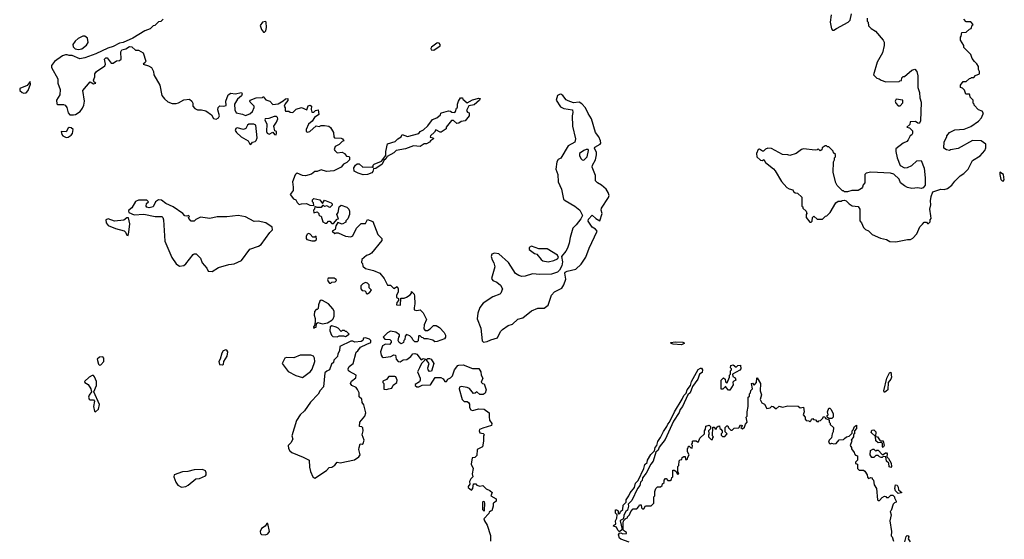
# Model space of a CAD drawing. Extents: x 2673034 to 2765626, y 830478 to 954748.
# Tile 19 of 126: x 2674144 to 2683517, y 878200 to 883150. Entities that reach past the tile are written whole.
import ezdxf

# ---------------------------------------------------------------- set-up
doc = ezdxf.new("R2010")
doc.units = 0

msp = doc.modelspace()

# ---------------------------------------------------------------- linework, layer by layer
at = {"layer": '0CON05XD'}
for points in [[(2681868, 883195), (2681857.5, 883125), (2681873, 883063), (2681881.7, 883051.7), (2681895, 883050), (2681920, 883065), (2682030, 883125), (2682050, 883145), (2682062.5, 883205)], [(2675510, 883155), (2675487, 883133), (2675465, 883130), (2675430, 883095), (2675415, 883090), (2675385, 883063.3), (2675336.4, 883043.6), (2675222.5, 882975), (2675127.5, 882932.5), (2675095, 882926.2), (2675035, 882893.8), (2674982.7, 882877.3), (2674867.5, 882825), (2674765, 882788), (2674715, 882778.8), (2674645, 882810), (2674615, 882807.5), (2674596.4, 882816.4), (2674580, 882815), (2674552.5, 882805), (2674475, 882752.5), (2674447.5, 882715), (2674447.5, 882695), (2674507, 882587), (2674505.8, 882545), (2674530.8, 882485), (2674525.3, 882434.7), (2674495.8, 882385), (2674498.3, 882348.3), (2674505, 882341.2), (2674562.3, 882342.3), (2674576.7, 882336.7), (2674592.5, 882315), (2674605, 882263.3), (2674622.5, 882245), (2674655, 882242.5), (2674675, 882247.5), (2674718.8, 882275), (2674743.2, 882306.8), (2674755.6, 882334.4), (2674760, 882375), (2674746, 882475), (2674815, 882556.7), (2674845, 882540), (2674867.5, 882545), (2674853.6, 882553.6), (2674845.8, 882575), (2674860, 882605), (2674860, 882635), (2674873.6, 882656.4), (2674955, 882710), (2674960, 882725), (2674950, 882775), (2674965, 882786.7), (2674977, 882787), (2675015, 882737.5), (2675035, 882737.5), (2675065, 882757.5), (2675095, 882762.5), (2675110, 882775), (2675107.5, 882845), (2675117, 882863), (2675155, 882873.3), (2675190, 882895), (2675211.7, 882891.7), (2675245, 882860), (2675275, 882860), (2675320, 882835), (2675343.3, 882755), (2675338.8, 882741.2), (2675320, 882725), (2675371.7, 882711.7), (2675397.5, 882695), (2675417, 882657), (2675420, 882625), (2675477.5, 882525), (2675498.3, 882428.3), (2675522.5, 882395), (2675555, 882366.7), (2675595, 882353.3), (2675635, 882353.3), (2675655, 882357.5), (2675705, 882386.7), (2675761.7, 882391.7), (2675782.5, 882375), (2675792.5, 882355), (2675792.5, 882325), (2675812.5, 882305), (2675835, 882292.5), (2675875, 882292.5), (2675915, 882283.3), (2675970, 882245), (2675988.3, 882208.3), (2676015, 882202), (2676035.9, 882214.1), (2676047.5, 882235), (2676031.7, 882291.7), (2676033.3, 882315), (2676050.7, 882329.3), (2676085, 882326.7), (2676108.3, 882331.7), (2676107.5, 882375), (2676127, 882433), (2676155, 882450), (2676195, 882442.5), (2676255, 882457.5), (2676262.5, 882445), (2676256.1, 882423.9), (2676216, 882394), (2676188.8, 882345), (2676192.3, 882292.3), (2676205, 882263.3), (2676265, 882251.2), (2676295, 882238), (2676335, 882252), (2676360, 882275), (2676376.7, 882315), (2676376.7, 882325), (2676337.5, 882365), (2676333.3, 882375), (2676337.5, 882385), (2676395, 882406.2), (2676455, 882410), (2676465, 882420), (2676470, 882405), (2676487.5, 882387.5), (2676525, 882372.5), (2676555, 882343.3), (2676605, 882348), (2676653.3, 882376.7), (2676675, 882396.7), (2676695, 882400), (2676695, 882380), (2676670, 882350), (2676662.5, 882325), (2676671.7, 882311.7), (2676670, 882285), (2676675, 882280), (2676705, 882280), (2676718.3, 882268.3), (2676745, 882267.5), (2676775, 882297.5), (2676825, 882312.5), (2676877, 882293), (2676890.7, 882329.3), (2676910, 882335), (2676922.5, 882325), (2676917.5, 882295), (2676925, 882270), (2676945, 882270), (2676960, 882285), (2676985, 882290), (2676991.7, 882248.3), (2676950.7, 882219.3), (2676926.7, 882183.3), (2676893.9, 882156.1), (2676870, 882105), (2676872.5, 882085), (2676885, 882080), (2676905.9, 882084.1), (2676965, 882137.5), (2676995, 882133.3), (2677015, 882143.3), (2677045, 882143.3), (2677086.1, 882136.1), (2677103.6, 882123.6), (2677130, 882075), (2677133.6, 882033.6), (2677140, 882025), (2677205, 882022.5), (2677216.4, 882016.4), (2677230, 881995), (2677215, 881990), (2677185, 881960), (2677147, 881943), (2677137.5, 881915), (2677142.5, 881905), (2677165, 881883.3), (2677215, 881887.5), (2677236.7, 881875)], [(2676475, 883030), (2676486.2, 883045), (2676493.6, 883076.4), (2676490, 883125), (2676483.8, 883133.8), (2676455, 883126), (2676434.2, 883095), (2676445.9, 883055.9), (2676465, 883030), (2676475, 883030)], [(2682210, 883165), (2682210, 883135), (2682220, 883125), (2682225, 883090), (2682250, 883065), (2682289.3, 883039.3), (2682362.5, 882955), (2682372.5, 882935), (2682372.5, 882905), (2682356.7, 882835), (2682306.7, 882745), (2682270, 882625), (2682301.7, 882591.7), (2682327, 882587), (2682343, 882573), (2682388.3, 882558.3), (2682515, 882560), (2682521.7, 882568.3), (2682538.3, 882571.7), (2682540, 882595), (2682555, 882610), (2682565, 882610), (2682635, 882670), (2682665, 882680), (2682685, 882657.5), (2682694, 882615), (2682694, 882505), (2682710, 882455), (2682713.8, 882405), (2682724.2, 882364.2), (2682720, 882185), (2682705, 882162.5), (2682693, 882163), (2682671.7, 882181.7), (2682621.7, 882178.3), (2682618.3, 882151.7), (2682590, 882125), (2682615, 882120), (2682628.3, 882108.3), (2682641.7, 882091.7), (2682643, 882067), (2682636.4, 882053.6), (2682620, 882045), (2682602.5, 882005), (2682589.3, 881990.7), (2682555, 881972.5), (2682485, 881920), (2682482.5, 881895), (2682496.7, 881835), (2682525, 881760), (2682565, 881737.5), (2682595, 881742.5), (2682635, 881762.5), (2682683, 881807), (2682725, 881810), (2682753.3, 881735), (2682763.8, 881645), (2682762.5, 881575), (2682745, 881550), (2682725, 881542.5), (2682695, 881547.5), (2682635, 881543.3), (2682595, 881552.5), (2682565, 881567.5), (2682530, 881595), (2682515, 881630), (2682465, 881677.5), (2682433, 881687), (2682245, 881697.5), (2682203, 881687), (2682190, 881675), (2682190, 881595), (2682173, 881577), (2682167.5, 881555), (2682156.4, 881543.6), (2682125, 881522.5), (2682065, 881522.5), (2682025, 881510), (2681995, 881510), (2681985, 881520), (2681975, 881520), (2681925, 881570), (2681912.5, 881595), (2681887.5, 881695), (2681890, 881795), (2681900, 881815), (2681900, 881835), (2681910, 881845), (2681910, 881865), (2681891.7, 881881.7), (2681888.3, 881898.3), (2681845, 881940), (2681835, 881940), (2681825, 881950), (2681811.7, 881948.3), (2681781.7, 881928.3), (2681778.3, 881911.7), (2681765, 881900), (2681745, 881920), (2681735, 881910), (2681715, 881907.5), (2681605, 881920), (2681585, 881913.3), (2681535, 881876.7), (2681475, 881857.5), (2681455, 881862.5), (2681405, 881867.5), (2681301.7, 881921.7), (2681265, 881927.5), (2681243.6, 881916.4), (2681225, 881897.5), (2681215, 881897.5), (2681185, 881917.5), (2681175, 881912.5), (2681156.7, 881875), (2681161.2, 881845), (2681195, 881812.5), (2681215, 881810), (2681228.3, 881818.3), (2681245, 881790), (2681318.3, 881728.3), (2681335, 881710), (2681395, 881607.5), (2681445, 881552.5), (2681468.3, 881538.3), (2681505, 881530), (2681510, 881515), (2681525, 881500), (2681548.3, 881498.3), (2681588.3, 881458.3), (2681590, 881375), (2681598.3, 881368.3), (2681600, 881355), (2681630, 881325), (2681637.5, 881305), (2681630, 881295), (2681630, 881265), (2681665, 881220), (2681678.3, 881221.7), (2681688.3, 881231.7), (2681690, 881265), (2681705, 881280), (2681735, 881250), (2681785, 881250), (2681815, 881280), (2681828.3, 881281.7), (2681860, 881315), (2681913.6, 881406.4), (2681935, 881420), (2681965, 881420), (2681973, 881427), (2681995, 881430), (2682010, 881425), (2682040, 881395), (2682068.3, 881378.3), (2682125, 881370), (2682140, 881345), (2682142.5, 881235), (2682157.5, 881215), (2682175, 881170), (2682195, 881150), (2682225, 881140), (2682260, 881105), (2682338.3, 881068.3), (2682395, 881057.5), (2682428.3, 881038.3), (2682485, 881033.3), (2682595, 881057.5), (2682625, 881057.5), (2682645, 881067.5), (2682685, 881110), (2682713, 881177), (2682737, 881203), (2682755, 881220), (2682775, 881220), (2682785, 881210), (2682795, 881210), (2682810, 881225), (2682810, 881245), (2682820, 881255), (2682818.3, 881281.7), (2682807.5, 881345), (2682816.2, 881385), (2682813.8, 881425), (2682820, 881465), (2682835, 881510), (2682913.6, 881536.4), (2682945, 881532.5), (2682975, 881542.5), (2683016.4, 881573.6), (2683045, 881612.5), (2683095, 881662.5), (2683132.5, 881685), (2683172.5, 881725), (2683215, 881810), (2683286.4, 881853.6), (2683330, 881905), (2683341.7, 881928.3), (2683340, 881965), (2683297, 881997), (2683215, 882000), (2683077, 881923), (2683005, 881910), (2682995, 881902.5), (2682965, 881910), (2682940, 881925), (2682943, 881987), (2682970, 882035), (2682970, 882045), (2682993.6, 882076.4), (2683045, 882100), (2683135, 882107.5), (2683197, 882133), (2683270, 882185), (2683300, 882215), (2683311.7, 882248.3), (2683320, 882255), (2683305, 882280), (2683271.7, 882291.7), (2683230, 882335), (2683230, 882345), (2683220, 882355), (2683220, 882385), (2683191.7, 882411.7), (2683190, 882435), (2683185, 882440), (2683151.7, 882441.7), (2683138.3, 882478.3), (2683118.3, 882498.3), (2683100, 882505), (2683100, 882525), (2683125, 882560), (2683155, 882560), (2683185, 882590), (2683198.3, 882591.7), (2683205, 882600), (2683225, 882600), (2683243, 882617), (2683280, 882635), (2683280, 882655), (2683270, 882675), (2683270, 882705), (2683255, 882730), (2683231.7, 882751.7)], [(2683231.7, 882751.7), (2683211.7, 882781.7), (2683198.3, 882818.3), (2683130, 882885), (2683130, 882905), (2683100, 882955), (2683100, 882985), (2683107, 882993), (2683111.7, 883028.3), (2683155, 883030), (2683185, 883060), (2683200, 883065), (2683211.7, 883098.3), (2683220, 883105), (2683198.3, 883128.3), (2683155, 883130), (2683130, 883155)], [(2674705, 882865.3), (2674735, 882872.2), (2674781.5, 882908.5), (2674796.4, 882933.6), (2674788.7, 882975), (2674765, 882993), (2674745, 882992), (2674699.9, 882970.1), (2674673.2, 882946.8), (2674650.8, 882915), (2674652, 882892), (2674671.1, 882871.1), (2674705, 882865.3)], [(2678085, 882861.2), (2678145, 882900), (2678146.7, 882915), (2678137.5, 882925), (2678125, 882930), (2678115, 882926.7), (2678062.7, 882887.3), (2678056.7, 882875), (2678062.3, 882862.3), (2678085, 882861.2)], [(2674185, 882448.9), (2674205, 882452.9), (2674225, 882476.7), (2674246.2, 882535), (2674245, 882560), (2674216, 882524), (2674144, 882495), (2674144.3, 882475), (2674168, 882455), (2674185, 882448.9)], [(2678559.3, 880079.3), (2678595, 880083.8), (2678628.3, 880101.7), (2678690.8, 880119.2), (2678721.2, 880178.8), (2678741.2, 880198.8), (2678794.3, 880235.7), (2678835, 880251.2), (2678885, 880296.7), (2678935, 880310), (2679015, 880376.7), (2679077, 880403), (2679137, 880403), (2679175, 880430), (2679206.2, 880525), (2679235, 880558.8), (2679305, 880594.2), (2679325, 880624), (2679342.1, 880677.9), (2679333.8, 880735), (2679337.5, 880745), (2679354.7, 880755.3), (2679437.5, 880775), (2679487.4, 880822.6), (2679532.7, 880887.3), (2679564.6, 880975), (2679641.2, 881135), (2679626.1, 881156.1), (2679592.3, 881172.3), (2679555, 881230), (2679559.5, 881250.5), (2679595, 881287.5), (2679627.7, 881257.7), (2679667.5, 881235), (2679690, 881305), (2679680.5, 881335), (2679682.9, 881355), (2679747.5, 881455), (2679754.3, 881475), (2679744.4, 881505), (2679725.3, 881535.3), (2679683.8, 881573.8), (2679644.2, 881595), (2679623.8, 881613.8), (2679626.7, 881665), (2679594.5, 881745), (2679598.2, 881765), (2679624.6, 881815), (2679636, 881864), (2679635.4, 881885), (2679616.7, 881925), (2679617.5, 881935), (2679669.6, 881965), (2679674.6, 881975), (2679672.5, 881995), (2679656.7, 882035), (2679623.9, 882075), (2679586.7, 882206.7), (2679554.6, 882255), (2679529.4, 882309.4), (2679495, 882350), (2679470, 882365), (2679415, 882357.5), (2679365, 882375.7), (2679345, 882387.5), (2679315, 882427.1), (2679295, 882439.2), (2679281.2, 882438.8), (2679265, 882426.7), (2679251.2, 882385), (2679290.5, 882320.5), (2679325, 882304), (2679405, 882290), (2679410, 882265), (2679404, 882235), (2679407.5, 882135), (2679433.8, 882015), (2679430, 881985), (2679365, 881950), (2679295, 881830), (2679270.7, 881819.3), (2679257.5, 881795), (2679247.5, 881725), (2679267.5, 881675), (2679271.2, 881605), (2679301.2, 881535), (2679321.7, 881441.7), (2679335, 881427.5), (2679427.5, 881375), (2679475.9, 881335.9), (2679500, 881285), (2679486.1, 881253.9), (2679442.5, 881195), (2679410, 881165), (2679382.9, 881075), (2679375, 881022.5), (2679357.5, 880975), (2679343.8, 880945), (2679300, 880895), (2679311.2, 880845), (2679303.9, 880806.1), (2679282, 880765), (2679264.3, 880745.7), (2679205, 880726), (2679095, 880721.9), (2679025, 880729.2), (2678955, 880706.7), (2678924.1, 880704.1), (2678895, 880712), (2678865, 880732), (2678796.4, 880836.4), (2678705, 880921.2), (2678665, 880926.7), (2678637.5, 880915), (2678633.3, 880895), (2678642.3, 880862.3), (2678658.8, 880835), (2678666, 880795), (2678636.7, 880685), (2678646.7, 880665), (2678685, 880650), (2678721.7, 880621.7), (2678738.8, 880585), (2678724.2, 880545.8), (2678713.3, 880535), (2678648.7, 880511.3), (2678555, 880448.8), (2678523, 880407), (2678503.8, 880355), (2678499.3, 880299.3), (2678533, 880213), (2678545, 880090), (2678559.3, 880079.3)], [(2677415, 881673.3), (2677365, 881687.5), (2677327, 881707), (2677325, 881740), (2677340, 881765), (2677355, 881776.2), (2677375, 881776.2), (2677410, 881745), (2677497, 881747), (2677508.3, 881741.7), (2677510, 881765), (2677517.5, 881775), (2677588.8, 881801.2), (2677630, 881855), (2677628.6, 881895), (2677645, 881966.7), (2677718.8, 881991.2), (2677745, 882016.2), (2677776.4, 882033.6), (2677785, 882057.5), (2677835, 882036.7), (2677945, 882067.5), (2677956.1, 882083.9), (2677988.8, 882101.2), (2678029.5, 882140.5), (2678075, 882200), (2678116.1, 882213.9), (2678150, 882245), (2678151.7, 882258.3), (2678158.3, 882261.7), (2678225, 882282.5), (2678245, 882280), (2678258.3, 882268.3), (2678285, 882267.5), (2678292.5, 882275), (2678301.7, 882308.3), (2678310, 882315), (2678310, 882345), (2678320, 882375), (2678340, 882405), (2678360, 882405), (2678361.7, 882391.7), (2678405, 882357.5), (2678452.9, 882387.1), (2678515, 882402), (2678528, 882398), (2678521.2, 882385), (2678470, 882340), (2678420.5, 882329.5), (2678397.5, 882285), (2678408.3, 882268.3), (2678421.7, 882261.7), (2678422.5, 882235), (2678385, 882187.5), (2678345, 882180), (2678325, 882163.3), (2678305, 882162.5), (2678275, 882190), (2678255, 882190), (2678202.5, 882127.5), (2678205, 882110), (2678155, 882077.5), (2678145, 882077.5), (2678105, 882100), (2678091.2, 882078.8), (2678053.3, 882045), (2678051.7, 882031.7), (2678080, 882025), (2678082.5, 882015), (2678053.3, 881996.7), (2678045, 881982.5), (2678015, 881967.5), (2677993, 881967), (2677956.4, 881943.6), (2677891.7, 881948.3), (2677815, 881918.8), (2677726.4, 881903.6), (2677707, 881883), (2677641.7, 881848.3), (2677630, 881825), (2677610, 881810), (2677593.8, 881775), (2677535, 881733.8), (2677511.7, 881728.3), (2677506.7, 881705), (2677495, 881690), (2677455, 881676.7), (2677415, 881673.3)], [(2682525, 882330), (2682551.7, 882358.3), (2682550, 882385), (2682487.5, 882392.5), (2682477.5, 882375), (2682483.3, 882355), (2682505, 882330), (2682525, 882330)], [(2676585, 882052.5), (2676590, 882065), (2676587.5, 882085), (2676571.7, 882091.7), (2676562.5, 882135), (2676587.5, 882175), (2676600, 882205), (2676598.3, 882218.3), (2676587, 882227), (2676567, 882227), (2676515, 882207.5), (2676480, 882205), (2676477.5, 882195), (2676496.7, 882155), (2676493.8, 882085), (2676499.3, 882069.3), (2676519.3, 882060.7), (2676555, 882080), (2676570, 882055), (2676585, 882052.5)], [(2674585, 882029.2), (2674605, 882032), (2674635, 882048.8), (2674646.7, 882065), (2674652, 882105), (2674635, 882121.2), (2674616.4, 882123.6), (2674605, 882117.5), (2674585, 882082.5), (2674540, 882085), (2674546.7, 882055), (2674555, 882044), (2674585, 882029.2)], [(2676345, 881962.5), (2676360, 881985), (2676385, 881990), (2676395, 882000), (2676406.1, 882023.9), (2676392.5, 882145), (2676373.6, 882153.6), (2676326.1, 882153.9), (2676313.3, 882145), (2676296.7, 882115), (2676275.9, 882104.1), (2676215, 882120), (2676200, 882115), (2676196.7, 882095), (2676206.7, 882075), (2676252.5, 882035), (2676317.5, 881995), (2676333.6, 881963.6), (2676345, 881962.5)], [(2677236.7, 881875), (2677255, 881850), (2677277, 881847), (2677285, 881840), (2677282.5, 881815), (2677258.8, 881791.2), (2677226.2, 881775), (2677203.8, 881745), (2677135, 881711.2), (2677065, 881703.8), (2677015, 881720), (2676975, 881702.5), (2676955, 881702.5), (2676921.7, 881678.3), (2676865, 881663.8), (2676835, 881666), (2676785, 881688.8), (2676775, 881683.3), (2676765, 881672.5), (2676741.2, 881605), (2676748.8, 881555), (2676746.4, 881523.6), (2676717.5, 881485), (2676750, 881445), (2676773, 881433), (2676785, 881410), (2676805, 881390), (2676825, 881397.5), (2676875, 881400), (2676905, 881382.5), (2676945, 881380), (2676940, 881405), (2676930, 881415), (2676930, 881435), (2676945, 881447.5), (2677000, 881435), (2677025, 881400), (2677045, 881430), (2677110, 881405), (2677117, 881397), (2677117, 881383), (2677095, 881360), (2677067, 881377), (2677045, 881370), (2677035, 881380), (2677025, 881380), (2677015, 881360), (2676975, 881360), (2676955, 881370), (2676950, 881345), (2676940, 881335), (2676945, 881310), (2676975, 881320), (2676990, 881305), (2676991.7, 881291.7), (2677001.7, 881281.7), (2677015, 881280), (2677030, 881225), (2677053, 881213), (2677067, 881213), (2677085, 881230), (2677095, 881230), (2677115, 881210), (2677131.7, 881208.3), (2677165, 881250), (2677178.3, 881251.7), (2677162.5, 881295), (2677176.4, 881313.6), (2677184.1, 881365.9), (2677205, 881382.5), (2677257.5, 881365), (2677275.8, 881345.8), (2677283.3, 881325), (2677282.5, 881295), (2677267, 881253), (2677250, 881235), (2677248.3, 881221.7), (2677215, 881202.5), (2677171.7, 881218.3), (2677153, 881187), (2677147, 881153), (2677120, 881135), (2677143, 881113), (2677155, 881120), (2677175, 881120), (2677245, 881087.5), (2677295, 881082.5), (2677315, 881090), (2677350, 881165), (2677395, 881210), (2677435, 881207.5), (2677455, 881247.5), (2677505, 881227.5), (2677553.3, 881105), (2677592.5, 881065), (2677591.7, 881048.3), (2677493, 880927), (2677475, 880912.5), (2677445, 880903.3), (2677400, 880865), (2677398.3, 880838.3), (2677407, 880827), (2677411.7, 880801.7), (2677435, 880780), (2677512.5, 880762.5), (2677572.5, 880735), (2677613.3, 880685), (2677645, 880620), (2677675, 880620), (2677705, 880590), (2677738.3, 880608.3), (2677746.7, 880586.7), (2677746.7, 880555), (2677730, 880525), (2677730, 880505), (2677750, 880495), (2677750, 880475), (2677732.5, 880455), (2677730, 880435), (2677768.3, 880431.7), (2677771.7, 880498.3), (2677805, 880497.5), (2677825, 880507.5), (2677859.5, 880530.5), (2677872.5, 880545), (2677875, 880560), (2677897.5, 880535), (2677902.5, 880515), (2677906.7, 880445), (2677897.5, 880405), (2677900, 880385), (2677925, 880380), (2677955, 880387.5), (2677985, 880357.5), (2678017.5, 880295), (2677993.3, 880245), (2677990, 880205), (2678005, 880190), (2678025, 880190), (2678050, 880205), (2678083, 880237), (2678107, 880237), (2678139.3, 880219.3), (2678185, 880170), (2678197.5, 880145), (2678197.5, 880125), (2678189.3, 880110.7), (2678116.4, 880083.6), (2678095, 880082.5), (2678077, 880097), (2678025, 880110), (2677995, 880110), (2677985, 880120), (2677971.7, 880121.7), (2677955, 880140), (2677945, 880140), (2677940, 880135), (2677938.3, 880091.7), (2677927, 880083), (2677905, 880082.5), (2677885, 880100), (2677880, 880115), (2677859.3, 880139.3), (2677825, 880150), (2677813, 880137), (2677810, 880105), (2677800, 880095), (2677797.5, 880075), (2677775, 880064), (2677757.5, 880075), (2677747.5, 880095), (2677753, 880127), (2677760, 880135), (2677758.3, 880148.3), (2677725, 880172.5), (2677675, 880182.5), (2677645, 880167.5), (2677602.5, 880125), (2677618.3, 880108.3), (2677667.5, 880105), (2677679.5, 880089.5), (2677680, 880075), (2677665, 880057.5), (2677625, 880060), (2677597, 880043), (2677580, 879985), (2677584.1, 879954.1), (2677595, 879937.5), (2677605, 879933.3), (2677678.3, 879941.7), (2677705, 879956.7), (2677720, 879955), (2677726.7, 879915), (2677747, 879893), (2677765, 879892.5), (2677795, 879910), (2677827.7, 879912.3), (2677867, 879943), (2677885, 879967.5), (2677905, 879970), (2677923.6, 879963.6), (2677965, 879910), (2677985, 879922.5), (2678010, 879915), (2677967.5, 879875), (2677951.2, 879835), (2677930, 879795), (2677956.2, 879735), (2677956.7, 879715), (2677949.3, 879700.7), (2677910, 879675), (2677910, 879665), (2677925, 879653.3), (2677945, 879653.8), (2677975, 879670), (2678055, 879672.5), (2678098.3, 879741.7), (2678151.7, 879741.7), (2678175, 879727.5), (2678190, 879705), (2678207, 879703), (2678220, 879725), (2678245, 879737.5), (2678265, 879757.5), (2678282.5, 879815), (2678314.3, 879855.7), (2678325, 879860), (2678365, 879864), (2678455, 879826.7), (2678515, 879826.7), (2678533.8, 879795), (2678536.7, 879765), (2678552.5, 879735), (2678538.3, 879698.3), (2678550, 879685), (2678565, 879680), (2678584.2, 879625), (2678575, 879592), (2678555, 879581.2), (2678525, 879580), (2678495, 879606.7), (2678478.3, 879591.7), (2678465, 879590), (2678425, 879636.2), (2678405, 879646), (2678345, 879656.7), (2678330.7, 879649.3), (2678326.7, 879635), (2678355, 879532.5), (2678375, 879513.3), (2678405, 879512.5), (2678417.5, 879505), (2678426.4, 879486.4), (2678426.7, 879455), (2678437.5, 879435), (2678455, 879426.7), (2678515, 879442), (2678565, 879439.2), (2678612, 879405), (2678612.7, 879367.3), (2678616.7, 879335), (2678638.8, 879305), (2678636.1, 879283.9), (2678552.3, 879257.7), (2678522.5, 879245), (2678516.7, 879235), (2678523.9, 879213.9), (2678555, 879207.5), (2678570, 879195), (2678560, 879185), (2678560, 879135), (2678548.3, 879081.7), (2678500, 879055), (2678495, 879000), (2678475, 878980), (2678450, 878975), (2678442.5, 878915), (2678460, 878875), (2678450, 878825), (2678457.5, 878795), (2678437.5, 878775), (2678425, 878750), (2678427.5, 878725), (2678413.3, 878705), (2678413.3, 878695), (2678445, 878667.5), (2678457.5, 878685), (2678465, 878727.5), (2678485, 878727.5), (2678495, 878717.5), (2678525, 878707.5), (2678551.7, 878711.7), (2678585, 878682.5), (2678620, 878665), (2678640, 878645), (2678630, 878615), (2678680, 878585), (2678680, 878565), (2678665, 878550), (2678650, 878545), (2678650, 878515), (2678638.3, 878471.7), (2678625, 878470), (2678611.7, 878458.3), (2678610, 878445), (2678562.5, 878395), (2678567.5, 878375), (2678593.3, 878335), (2678626.4, 878236.4), (2678627, 878183)], [(2679515, 881812), (2679546.9, 881845), (2679558.8, 881905), (2679555, 881912.5), (2679535, 881913.8), (2679515, 881905.6), (2679472.9, 881875), (2679472.9, 881855), (2679485, 881828.8), (2679497.5, 881815), (2679515, 881812)], [(2683505, 881611.2), (2683516.7, 881625), (2683510, 881675), (2683475, 881697.5), (2683474, 881675), (2683485, 881627.5), (2683495, 881614), (2683505, 881611.2)], [(2675975, 880751.4), (2676035, 880788), (2676135, 880818.6), (2676185, 880823.3), (2676256.2, 880855), (2676334.4, 880965.6), (2676417.6, 880992.4), (2676441.8, 881008.2), (2676525.9, 881124.1), (2676550.7, 881149.3), (2676547.5, 881175), (2676486, 881216), (2676415, 881230), (2676375, 881226.2), (2676295, 881273.3), (2676223.9, 881286.1), (2676115, 881270.8), (2676025, 881271.5), (2675955, 881255.8), (2675865, 881267.5), (2675821.7, 881248.3), (2675805, 881230), (2675775, 881230), (2675752.5, 881255), (2675750, 881265), (2675760, 881275), (2675750, 881285), (2675735, 881280), (2675715, 881283.3), (2675696.7, 881305), (2675605, 881367.1), (2675535, 881399.2), (2675495, 881431.2), (2675466.1, 881433.9), (2675436.7, 881415), (2675413, 881367), (2675375, 881356.7), (2675355, 881363.8), (2675348.8, 881375), (2675351.7, 881398.3), (2675370, 881415), (2675355, 881430), (2675275, 881432), (2675245, 881418.8), (2675211.7, 881358.3), (2675183.8, 881335), (2675178.8, 881325), (2675182.5, 881315), (2675235, 881291.4), (2675325, 881297.1), (2675435, 881275.5), (2675496.2, 881275), (2675507.5, 881265), (2675511.9, 881245), (2675525, 881040), (2675592, 880885), (2675633, 880823), (2675665, 880802), (2675705, 880810), (2675726.7, 880825), (2675795, 880912.5), (2675805, 880920), (2675825, 880920), (2675865, 880880), (2675882.5, 880835), (2675925, 880782.5), (2675937.5, 880755), (2675975, 880751.4)], [(2675175, 881093.3), (2675184.3, 881125.7), (2675192.1, 881205), (2675181.2, 881261.2), (2675165, 881261.2), (2675135, 881240.6), (2675045, 881230), (2674985, 881252), (2674963.3, 881245), (2674966.2, 881215), (2674985, 881191.2), (2675055, 881161.4), (2675137.9, 881137.9), (2675151.4, 881125), (2675165, 881097.5), (2675175, 881093.3)], [(2676955, 881042.5), (2676970, 881055), (2676967.5, 881087.5), (2676955, 881080), (2676935, 881080), (2676908.3, 881108.3), (2676895, 881112.5), (2676881.7, 881108.3), (2676870, 881085), (2676870, 881065), (2676877, 881057), (2676923.6, 881043.6), (2676955, 881042.5)], [(2679175, 880843.8), (2679230, 880855), (2679265, 880872.5), (2679272.5, 880885), (2679265, 880907.5), (2679165, 880966), (2679085, 880966.7), (2679015, 880992.5), (2678995, 880980), (2678995, 880962.5), (2679043.9, 880923.9), (2679067.5, 880915), (2679107.5, 880865), (2679125, 880853.8), (2679175, 880843.8)], [(2677105, 880640), (2677115, 880650), (2677148.3, 880651.7), (2677160, 880665), (2677157.5, 880675), (2677136.4, 880686.4), (2677081.7, 880688.3), (2677072.5, 880675), (2677080, 880655), (2677091.7, 880641.7), (2677105, 880640)], [(2677455, 880540), (2677477.5, 880555), (2677492.5, 880575), (2677470, 880595), (2677470, 880625), (2677455, 880640), (2677435, 880647.5), (2677410, 880635), (2677390, 880615), (2677390, 880585), (2677405, 880570), (2677428.3, 880568.3), (2677438.3, 880558.3), (2677441.7, 880541.7), (2677455, 880540)], [(2676945, 880210), (2676951.7, 880218.3), (2676965, 880220), (2676970, 880255), (2676983, 880267), (2677025, 880252.5), (2677075, 880262.5), (2677115, 880287.5), (2677128.3, 880301.7), (2677137.5, 880325), (2677136.7, 880375), (2677126.2, 880395), (2677085, 880443.8), (2677025, 880476), (2677012.5, 880477.5), (2677001.7, 880468.3), (2676987.5, 880435), (2676985, 880400), (2676975, 880390), (2676965, 880390), (2676950.7, 880369.3), (2676947.5, 880335), (2676957, 880303), (2676957.5, 880272.5), (2676951.7, 880238.3), (2676940, 880225), (2676945, 880210)], [(2677165, 880130), (2677185, 880140), (2677225, 880140), (2677245, 880132.5), (2677280, 880155), (2677255, 880180), (2677245, 880180), (2677235, 880190), (2677215, 880190), (2677205, 880180), (2677175, 880212.5), (2677155, 880222.5), (2677115, 880232.5), (2677100, 880225), (2677096.7, 880185), (2677112.5, 880145), (2677125, 880132.5), (2677165, 880130)], [(2676955, 878783.8), (2677065, 878856.7), (2677090, 878885), (2677115, 878887.5), (2677145, 878906.7), (2677165, 878936), (2677195, 878930), (2677331.3, 878958.7), (2677373.8, 878985), (2677384, 879005), (2677372.9, 879055), (2677374.2, 879075), (2677385, 879110), (2677405, 879107.5), (2677415, 879112.5), (2677423.3, 879145), (2677403.3, 879195), (2677413.3, 879235), (2677411.7, 879261.7), (2677401.7, 879271.7), (2677380, 879275), (2677380.8, 879315), (2677430.8, 879375), (2677438.6, 879405), (2677420, 879480), (2677402.5, 879505), (2677400, 879535), (2677376.2, 879556.2), (2677374.3, 879595), (2677358.9, 879628.9), (2677345.5, 879645.5), (2677306.2, 879665), (2677292, 879685), (2677302.4, 879707.6), (2677345, 879737.5), (2677346.7, 879765), (2677285, 879798), (2677275, 879806.7), (2677270, 879825), (2677280, 879845), (2677317.5, 879875), (2677347, 879983), (2677364.2, 879995.8), (2677389.5, 880030.5), (2677449.2, 880060.8), (2677486.4, 880073.6), (2677486.7, 880095), (2677475, 880107.5), (2677435, 880120), (2677417.5, 880115), (2677410, 880095), (2677395, 880083.3), (2677335, 880077.5), (2677315, 880086.7), (2677295, 880086.7), (2677191.7, 880038.3), (2677187.5, 879995), (2677173, 879967), (2677168.3, 879941.7), (2677133, 879907), (2677132.5, 879885), (2677111.7, 879868.3), (2677092.5, 879815), (2677067, 879803), (2677050, 879785), (2677035, 879652.5), (2677002.7, 879617.3), (2676985.8, 879584.2), (2676912.7, 879507.3), (2676856.7, 879425), (2676812.5, 879387.5), (2676778, 879332), (2676733.8, 879185), (2676742.5, 879155), (2676725, 879120), (2676700, 879095), (2676702.5, 879065), (2676714.1, 879044.1), (2676735, 879026.2), (2676843.9, 878983.9), (2676900, 878955), (2676903, 878887), (2676913.3, 878845), (2676933.3, 878795), (2676955, 878783.8)], [(2676075, 879862.5), (2676085, 879870), (2676086.7, 879895), (2676118.8, 879945), (2676126, 879985), (2676115, 880001.2), (2676105, 880003.8), (2676080, 879995), (2676068.8, 879975), (2676053.3, 879915), (2676040, 879895), (2676047, 879867), (2676075, 879862.5)], [(2680445, 880054.5), (2680365, 880060), (2680346.7, 880065), (2680342.5, 880075), (2680385, 880080.9), (2680455, 880078.2), (2680465.8, 880075), (2680469.2, 880065), (2680445, 880054.5)], [(2674905, 879860), (2674915, 879862.5), (2674943.8, 879895), (2674945.8, 879925), (2674935, 879940), (2674905, 879935.6), (2674880, 879915), (2674895, 879870), (2674905, 879860)], [(2676835, 879743.3), (2676911.7, 879798.3), (2676929.5, 879820.5), (2676953.8, 879895), (2676950, 879925), (2676940, 879945), (2676915, 879956), (2676815, 879954.3), (2676755, 879929.2), (2676685, 879933.3), (2676667.5, 879925), (2676642.5, 879875), (2676699.1, 879799.1), (2676772.3, 879762.3), (2676835, 879743.3)], [(2678045, 879800), (2678031.2, 879815), (2678028.8, 879835), (2678042.5, 879875), (2678020, 879905), (2678020, 879915), (2678028.3, 879921.7), (2678045, 879922.5), (2678060, 879915), (2678086.4, 879876.4), (2678065, 879802.5), (2678045, 879800)], [(2679855, 878272.5), (2679836.7, 878286.7), (2679825, 878317.5), (2679796.7, 878325), (2679800, 878335), (2679820, 878345), (2679815.7, 878375), (2679829.5, 878400.5), (2679830, 878435), (2679815, 878450), (2679815, 878480), (2679825, 878482.5), (2679836.4, 878476.4), (2679842.5, 878465), (2679840, 878445), (2679845, 878442.5), (2679857.5, 878445), (2679862.5, 878465), (2679885.9, 878484.1), (2679887.1, 878525), (2679916.4, 878553.6), (2679916.2, 878575), (2679944, 878615), (2679955.6, 878644.4), (2679995.7, 878694.3), (2680006.7, 878735), (2680030.5, 878759.5), (2680085.4, 878874.6), (2680095.6, 878914.4), (2680116.9, 878933.1), (2680121.2, 878955), (2680152, 879008), (2680188, 879042), (2680193.7, 879076.3), (2680207.5, 879095), (2680218.9, 879131.1), (2680245, 879168.8), (2680272.2, 879227.8), (2680305.5, 879274.5), (2680312.9, 879297.1), (2680328.6, 879315), (2680378.1, 879415), (2680451.1, 879535), (2680465, 879570), (2680487.1, 879592.9), (2680498.9, 879625), (2680528, 879665), (2680537.9, 879702.1), (2680602.7, 879817.3), (2680625, 879831.2), (2680635, 879830), (2680643.8, 879815), (2680640, 879790), (2680615, 879772.5), (2680598, 879725), (2680550, 879655), (2680527.5, 879595), (2680504.2, 879575.8), (2680454.3, 879465), (2680431.5, 879438.5), (2680421.5, 879408.5), (2680369.2, 879325), (2680288.6, 879151.4), (2680232.4, 879077.6), (2680220.9, 879049.1), (2680198.8, 879031.2), (2680175.7, 878944.3), (2680151.2, 878915), (2680108.5, 878831.5), (2680073.1, 878786.9), (2680067.9, 878762.1), (2680054, 878745), (2680047.9, 878712.1), (2680026.2, 878685), (2679970, 878570), (2679937.5, 878535), (2679940, 878515), (2679930.7, 878479.3), (2679912.5, 878465), (2679895, 878430), (2679892.5, 878395), (2679865, 878382.5), (2679861.2, 878375), (2679880, 878295), (2679855, 878272.5)], [(2680905, 879620), (2680891.7, 879621.7), (2680870, 879645), (2680865, 879660), (2680838.3, 879631.7), (2680821.7, 879631.7), (2680823, 879717), (2680845, 879740), (2680860, 879725), (2680861.7, 879701.7), (2680878.3, 879691.7), (2680900, 879745), (2680900, 879765), (2680910, 879775), (2680910, 879805), (2680920, 879815), (2680920, 879825), (2680910, 879835), (2680912.5, 879855), (2680935, 879862.5), (2680965, 879840), (2680980, 879855), (2681005, 879860), (2681007.5, 879825), (2680998.3, 879811.7), (2680930, 879775), (2680931.7, 879751.7), (2680955, 879740), (2680960, 879715), (2680941.7, 879708.3), (2680932.5, 879697.5), (2680937, 879673), (2680905, 879620)], [(2674865, 879413.3), (2674895, 879441.2), (2674904.4, 879485), (2674850, 879605), (2674874.5, 879665.5), (2674876.5, 879705), (2674855, 879749.2), (2674845, 879760.8), (2674835, 879761.4), (2674805, 879745.6), (2674760, 879705), (2674762.5, 879695), (2674795, 879674), (2674822.3, 879632.3), (2674827.5, 879605), (2674803.8, 879575), (2674798, 879555), (2674805, 879536.7), (2674815, 879530), (2674845, 879527.5), (2674857, 879517), (2674848, 879465), (2674855, 879420), (2674865, 879413.3)], [(2677635, 879627.5), (2677655, 879633.3), (2677685, 879640), (2677700.7, 879669.3), (2677732.5, 879695), (2677736.7, 879715), (2677725, 879747.5), (2677715, 879752.5), (2677658.3, 879751.7), (2677636.4, 879723.6), (2677601.7, 879708.3), (2677600, 879695), (2677610, 879685), (2677611.7, 879631.7), (2677635, 879627.5)], [(2679945, 878171.9), (2679865, 878202.2), (2679852.9, 878212.9), (2679845.7, 878244.3), (2679855, 878257.5), (2679865, 878261.2), (2679886.2, 878253.8), (2679920, 878255), (2679920, 878265), (2679893.3, 878283.3), (2679887.5, 878295), (2679887.5, 878355), (2679893, 878377), (2679915, 878400), (2679930, 878405), (2679930, 878415), (2679950, 878435), (2679960, 878465), (2679985, 878490), (2680018.3, 878491.7), (2680038.3, 878511.7), (2680045, 878530), (2680058.3, 878528.3), (2680061.7, 878501.7), (2680071.7, 878491.7), (2680085, 878490), (2680101.7, 878518.3), (2680155, 878520), (2680180, 878545), (2680180, 878605), (2680190, 878615), (2680190, 878655), (2680200, 878685), (2680215, 878700), (2680245, 878700), (2680258.3, 878711.7), (2680261.7, 878728.3), (2680278.3, 878741.7), (2680280, 878765), (2680291.7, 878778.3), (2680298.3, 878778.3), (2680315, 878760), (2680335, 878760), (2680348.3, 878771.7), (2680351.7, 878788.3), (2680360, 878795), (2680361.7, 878858.3), (2680375, 878860), (2680388.3, 878848.3), (2680405, 878820), (2680420, 878825), (2680410, 878845), (2680410, 878895), (2680420, 878905), (2680421.7, 878948.3), (2680431.7, 878958.3), (2680448.3, 878961.7), (2680451.7, 878978.3), (2680465, 878990), (2680478.3, 878988.3), (2680481.7, 878961.7), (2680495, 878960), (2680500, 878965), (2680500, 878975), (2680517.5, 879005), (2680500, 879035), (2680500, 879065), (2680508.3, 879071.7), (2680511.7, 879088.3), (2680518.3, 879088.3), (2680531.7, 879071.7), (2680545, 879070), (2680550, 879095), (2680540, 879105), (2680550, 879115), (2680550, 879135), (2680555, 879140), (2680585, 879140), (2680595, 879130), (2680605, 879130), (2680617, 879163), (2680662.5, 879205), (2680662.5, 879235), (2680671.7, 879248.3), (2680675, 879277.5), (2680707.5, 879287.5), (2680720, 879275), (2680718.3, 879251.7), (2680700, 879235), (2680703, 879213), (2680710, 879205), (2680700, 879195), (2680700, 879175), (2680725, 879150), (2680738.3, 879151.7), (2680741.7, 879168.3), (2680750, 879175), (2680740, 879185), (2680741.7, 879268.3), (2680758.3, 879268.3), (2680761.7, 879251.7), (2680775, 879250), (2680781.7, 879268.3), (2680791.7, 879278.3), (2680805, 879280), (2680810, 879255), (2680818.3, 879248.3), (2680830, 879235), (2680830, 879215), (2680820, 879205), (2680821.7, 879191.7), (2680835, 879180), (2680855, 879180), (2680880, 879205), (2680860, 879225), (2680860, 879265), (2680875, 879280), (2680885, 879280), (2680891.7, 879261.7), (2680915, 879240), (2680925, 879240), (2680945, 879260), (2680988.3, 879261.7), (2681005, 879290), (2681020, 879285), (2681018.3, 879271.7), (2681010, 879265), (2681023, 879253), (2681045, 879270), (2681053, 879297), (2681067.5, 879315), (2681060, 879365), (2681070, 879375), (2681067.5, 879415), (2681077.5, 879465), (2681080, 879555), (2681090, 879565), (2681090, 879585), (2681100, 879595), (2681103, 879617), (2681120, 879635), (2681110, 879685), (2681118.3, 879688.3), (2681135, 879670), (2681157.5, 879695), (2681160, 879735), (2681165, 879740), (2681196.7, 879685), (2681193.3, 879615), (2681203.9, 879576.1), (2681193.6, 879533.6), (2681210, 879500), (2681235, 879487.5), (2681255, 879447.5), (2681287, 879453), (2681305, 879467.5), (2681317, 879467), (2681345, 879442.5), (2681375, 879467.5), (2681405, 879460), (2681455, 879471.2), (2681555, 879467.5), (2681575, 879452.5), (2681605, 879460), (2681610, 879415), (2681602.5, 879385), (2681620, 879365), (2681620, 879345), (2681631.7, 879331.7), (2681655, 879330), (2681665, 879320), (2681678.3, 879331.7), (2681680, 879345), (2681695, 879350), (2681701.7, 879341.7), (2681718.3, 879338.3), (2681731.7, 879321.7), (2681745, 879320), (2681751.7, 879328.3), (2681768.3, 879331.7), (2681790, 879355), (2681795, 879370), (2681808.3, 879368.3), (2681815, 879350), (2681848.3, 879338.3), (2681850, 879315), (2681858.3, 879308.3), (2681860, 879295), (2681890, 879265), (2681887.5, 879225), (2681877.5, 879205), (2681871.7, 879168.3), (2681850, 879145), (2681843, 879127), (2681851.7, 879111.7), (2681865, 879110), (2681872.5, 879117.5), (2681895, 879110), (2681915, 879112.5), (2681945, 879147.5), (2681985, 879150), (2681995, 879160), (2682013, 879177), (2682038.3, 879181.7), (2682068.3, 879211.7), (2682070, 879235), (2682078.3, 879241.7), (2682090, 879275), (2682108.3, 879288.3), (2682110, 879255), (2682090, 879235), (2682090, 879205), (2682081.7, 879198.3), (2682080, 879175), (2682060, 879145), (2682070, 879135), (2682061.7, 879128.3), (2682050, 879095), (2682062.5, 879075), (2682062.5, 879062.5), (2682088.3, 879028.3), (2682090, 879015), (2682101.7, 879001.7), (2682120, 878995), (2682120, 878955), (2682100, 878935), (2682101.7, 878921.7), (2682120, 878915), (2682120, 878875), (2682135, 878860), (2682175, 878860), (2682188.3, 878848.3), (2682210, 878815), (2682213, 878793), (2682225, 878780), (2682245, 878790), (2682260, 878785), (2682260, 878775), (2682270, 878765), (2682278.3, 878718.3), (2682300, 878685), (2682310, 878575), (2682315, 878570), (2682328.3, 878571.7), (2682355, 878600), (2682375, 878610), (2682388.3, 878608.3), (2682395, 878600), (2682415, 878600), (2682435, 878620), (2682455, 878620), (2682470, 878605), (2682470, 878595), (2682487.5, 878565), (2682487, 878553), (2682471.7, 878548.3), (2682460, 878535), (2682440, 878475), (2682430, 878465), (2682440, 878435), (2682427.5, 878375), (2682442.5, 878275), (2682440, 878235), (2682450, 878225), (2682461.7, 878181.7)], [(2682375, 879599.2), (2682368.5, 879615), (2682399.1, 879735), (2682425, 879786.2), (2682435, 879792.5), (2682442.2, 879745), (2682435.4, 879724.6), (2682412, 879695), (2682409.5, 879625), (2682375, 879599.2)], [(2681875, 879350), (2681845, 879350), (2681830, 879365), (2681831.7, 879378.3), (2681840, 879385), (2681832.5, 879415), (2681845, 879450), (2681855, 879450), (2681868.3, 879438.3), (2681887.5, 879395), (2681887.5, 879365), (2681875, 879350)], [(2682365, 879073.8), (2682356.7, 879085), (2682357, 879117), (2682345, 879123.3), (2682315, 879120), (2682295, 879140), (2682290, 879180), (2682248.3, 879218.3), (2682255, 879240), (2682275, 879242.5), (2682293.3, 879225), (2682290, 879180), (2682310, 879175), (2682335, 879140), (2682365, 879137.5), (2682373.8, 879095), (2682365, 879073.8)], [(2682435, 878886), (2682420.5, 878890.5), (2682416, 878926), (2682393.8, 878945), (2682390, 878985), (2682365, 878990), (2682355, 878980), (2682345, 878980), (2682330, 878985), (2682315, 879000), (2682295, 879000), (2682275, 878980), (2682255, 878980), (2682240, 879005), (2682242.5, 879045), (2682265, 879060), (2682275, 879060), (2682295, 879040), (2682301.7, 879048.3), (2682315, 879050), (2682355, 879007.5), (2682365, 879007.5), (2682384.5, 879025.5), (2682395.5, 879025.5), (2682402, 879015), (2682400, 878985), (2682415, 878971.2), (2682438.6, 878925), (2682441.4, 878895), (2682435, 878886)], [(2675685, 878696.9), (2675725, 878704.2), (2675748.8, 878715), (2675820, 878775), (2675855, 878780), (2675912.5, 878805), (2675920, 878815), (2675920, 878835), (2675912.3, 878852.3), (2675885, 878866.9), (2675805, 878862.5), (2675744.5, 878845.5), (2675695, 878843.1), (2675615, 878816.2), (2675611.2, 878795), (2675628.8, 878745), (2675648, 878715), (2675685, 878696.9)], [(2682505, 878638), (2682482, 878662), (2682474, 878685), (2682482, 878718), (2682495.8, 878715), (2682506.4, 878696.4), (2682510.7, 878670.7), (2682540, 878645), (2682535, 878642.5), (2682505, 878638)], [(2678565, 878470), (2678570, 878475), (2678572.5, 878545), (2678568.3, 878558.3), (2678555, 878560), (2678550, 878555), (2678550, 878485), (2678565, 878470)], [(2676485, 878244), (2676507.3, 878252.7), (2676521.2, 878275), (2676505, 878350), (2676495, 878350), (2676480, 878325), (2676445, 878303.3), (2676432, 878275), (2676435.7, 878255.7), (2676445, 878246), (2676485, 878244)], [(2682570, 878175), (2682581.7, 878228.3), (2682592.5, 878237.5), (2682600, 878235), (2682606.7, 878225), (2682600, 878205), (2682620, 878175)]]:
    msp.add_lwpolyline(points, dxfattribs=at)

doc.saveas('drawing.dxf')
